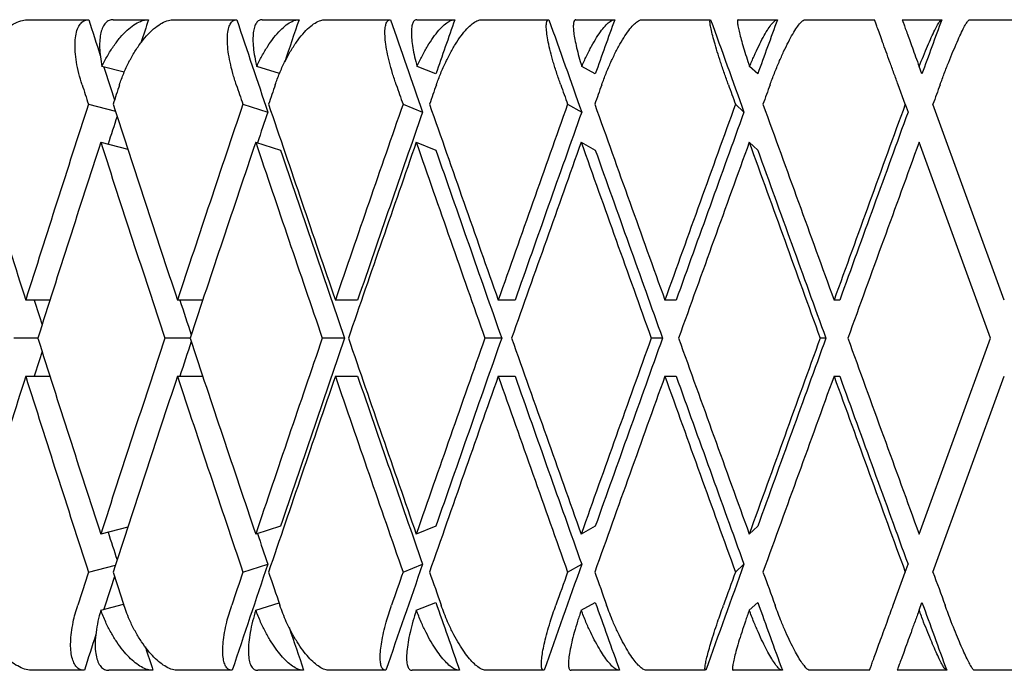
# Model space of a CAD drawing. Header units: millimetres. Extents: x 8 to 552, y 12 to 759.
# Tile 41 of 55: x 339.7 to 347.26, y 346.32 to 351.32. Entities that reach past the tile are written whole.
import ezdxf

# ---------------------------------------------------------------- set-up
doc = ezdxf.new("R2010")
doc.units = ezdxf.units.MM

msp = doc.modelspace()

# ---------------------------------------------------------------- linework, layer by layer
at = {"color": 7, "linetype": 'Continuous', "lineweight": 30}
for p, q in [((339.7658, 351.3176), (340.2308, 351.3176)), ((340.4188, 351.3176), (340.6896, 351.3176)), ((340.8813, 351.3176), (341.3675, 351.3176)), ((341.5635, 351.3176), (341.8454, 351.3176)), ((342.0445, 351.3176), (342.5482, 351.3176)), ((342.7508, 351.3176), (343.0417, 351.3176)), ((343.2467, 351.3176), (343.7641, 351.3176)), ((343.9717, 351.3176), (344.2692, 351.3176)), ((344.4785, 351.3176), (345.0057, 351.3176)), ((345.2167, 351.3176), (345.5186, 351.3176)), ((345.7308, 351.3176), (346.2637, 351.3176)), ((346.4765, 351.3176), (346.7805, 351.3176)), ((346.9938, 351.3176), (347.5284, 351.3176)), ((340.5031, 350.9133), (340.3322, 350.9577)), ((341.6947, 350.9031), (341.5205, 350.9577)), ((342.896, 350.9002), (342.7516, 350.9577)), ((344.1202, 350.9002), (344.0163, 350.9577)), ((345.3675, 350.9002), (345.3049, 350.9577)), ((346.6284, 350.9002), (346.6075, 350.9577)), ((346.5002, 350.6677), (346.4457, 350.8176)), ((340.2283, 350.6677), (340.4354, 350.614)), ((341.4142, 350.6677), (341.6056, 350.6078)), ((342.6439, 350.6677), (342.7943, 350.6078)), ((343.9079, 350.6677), (344.0161, 350.6078)), ((345.1966, 350.6677), (345.2619, 350.6078)), ((346.5002, 350.6677), (346.522, 350.6078)), ((347.2609, 349.1625), (346.7131, 350.6676)), ((340.3229, 350.3753), (340.5308, 350.3214)), ((341.5117, 350.3757), (341.7041, 350.3154)), ((342.7456, 350.3753), (342.896, 350.3154)), ((344.012, 350.3753), (344.1202, 350.3154)), ((345.3023, 350.3753), (345.3675, 350.3154)), ((347.1545, 348.8701), (346.6066, 350.3753)), ((339.9327, 349.1625), (339.7468, 349.1625)), ((341.1064, 349.1625), (340.9118, 349.1625)), ((342.2953, 349.1625), (342.1243, 349.1625)), ((343.5045, 349.1625), (343.3751, 349.1625)), ((344.7415, 349.1625), (344.6546, 349.1625)), ((345.9968, 349.1625), (345.9532, 349.1625)), ((339.8396, 348.8701), (339.6545, 348.8701)), ((341.0087, 348.8701), (340.8152, 348.8701)), ((342.1952, 348.8701), (342.0242, 348.8701)), ((343.4016, 348.8701), (343.2722, 348.8701)), ((344.6366, 348.8701), (344.5498, 348.8701)), ((345.8907, 348.8701), (345.8472, 348.8701)), ((346.6066, 347.3649), (347.1545, 348.8701)), ((339.7468, 348.5777), (339.9327, 348.5777)), ((340.9118, 348.5777), (341.106, 348.5777)), ((342.1243, 348.5777), (342.2953, 348.5777)), ((343.3751, 348.5777), (343.5045, 348.5777)), ((344.6546, 348.5777), (344.7415, 348.5777)), ((345.9532, 348.5777), (345.9968, 348.5777)), ((346.7131, 347.0726), (347.2609, 348.5777)), ((340.5308, 347.4188), (340.3229, 347.3649)), ((341.7041, 347.4248), (341.5128, 347.3649)), ((342.896, 347.4248), (342.7456, 347.3649)), ((344.1202, 347.4248), (344.012, 347.3649)), ((345.3675, 347.4248), (345.3023, 347.3649)), ((340.2283, 347.0724), (340.4354, 347.1262)), ((341.4142, 347.0724), (341.6056, 347.1324)), ((342.6439, 347.0724), (342.7943, 347.1324)), ((343.9079, 347.0724), (344.0161, 347.1324)), ((345.1966, 347.0724), (345.2619, 347.1324)), ((346.5002, 347.0724), (346.522, 347.1324)), ((346.4074, 346.8176), (346.5002, 347.0724)), ((340.3236, 346.7803), (340.4985, 346.8257)), ((341.5133, 346.7803), (341.6918, 346.8362)), ((342.746, 346.7803), (342.896, 346.84)), ((344.0123, 346.7803), (344.1202, 346.84)), ((345.3024, 346.7803), (345.3675, 346.84)), ((346.6067, 346.7803), (346.6284, 346.84)), ((340.1971, 346.3176), (339.7988, 346.3176)), ((340.724, 346.3176), (340.3849, 346.3176)), ((341.3324, 346.3176), (340.9159, 346.3176)), ((341.8811, 346.3176), (341.5282, 346.3176)), ((342.5119, 346.3176), (342.0804, 346.3176)), ((343.0784, 346.3176), (342.7144, 346.3176)), ((343.7268, 346.3176), (343.2836, 346.3176)), ((344.3067, 346.3176), (343.9343, 346.3176)), ((344.9678, 346.3176), (344.5162, 346.3176)), ((345.5567, 346.3176), (345.1788, 346.3176)), ((346.2254, 346.3176), (345.7689, 346.3176)), ((346.8188, 346.3176), (346.4383, 346.3176)), ((347.4901, 346.3176), (347.0322, 346.3176))]:
    msp.add_line(p, q, dxfattribs=at)
for centre, major_axis, ratio, start_param, end_param in [((347.1545, 348.8701), (-13.4128, 39.7951), 0.13843, 1.462699, 1.469604), ((347.1545, 348.8701), (12.9277, 39.7812), 0.165076, 1.562916, 1.567376), ((347.1545, 348.8701), (-13.8067, 39.8088), 0.111284, 1.470745, 1.488586), ((347.1545, 348.8701), (13.4128, 39.7951), 0.13843, 1.555946, 1.564107), ((347.1545, 348.8701), (-14.1111, 39.8209), 0.083767, 1.479647, 1.497488), ((347.1545, 348.8701), (13.8067, 39.8088), 0.111284, 1.5479, 1.558394), ((347.1545, 348.8701), (-14.3275, 39.8303), 0.055984, 1.489187, 1.507027), ((347.1545, 348.8701), (14.1111, 39.8209), 0.083767, 1.538998, 1.549492), ((347.1545, 348.8701), (-14.4569, 39.8364), 0.028033, 1.499149, 1.51699), ((347.1545, 348.8701), (14.3275, 39.8303), 0.055984, 1.529458, 1.539952), ((347.1545, 348.8701), (14.4569, 39.8364), 0.028033, 1.519496, 1.52999), ((347.1545, 348.8701), (-13.4128, 39.7951), 0.13843, 1.471848, 1.47819), ((347.1545, 348.8701), (-13.8753, 41.1674), 0.13843, 1.4769, 1.48054), ((347.1545, 348.2853), (13.3735, 41.153), 0.165076, 1.562907, 1.566553), ((347.1545, 348.8701), (-14.2828, 41.1815), 0.111284, 1.484947, 1.488586), ((347.1545, 348.2853), (13.8753, 41.1674), 0.13843, 1.555937, 1.559583), ((347.1545, 348.8701), (-14.5977, 41.194), 0.083767, 1.493849, 1.497488), ((347.1545, 348.2853), (14.2828, 41.1815), 0.111284, 1.547891, 1.551537), ((347.1545, 348.8701), (-14.8216, 41.2038), 0.055984, 1.503388, 1.507027), ((347.1545, 348.2853), (14.5977, 41.194), 0.083767, 1.538989, 1.542635), ((347.1545, 348.8701), (-14.9554, 41.21), 0.028033, 1.513351, 1.51699), ((347.1545, 348.2853), (14.8216, 41.2038), 0.055984, 1.529449, 1.533096), ((347.1545, 348.2853), (14.9554, 41.21), 0.028033, 1.519487, 1.523133), ((347.1545, 349.4549), (-13.3735, 41.153), 0.165076, 1.487773, 1.524298), ((347.1545, 348.8701), (13.3735, 41.153), 0.165076, 1.580756, 1.617295), ((347.1545, 349.4549), (-13.8753, 41.1674), 0.13843, 1.494743, 1.531268), ((347.1545, 348.8701), (13.8753, 41.1674), 0.13843, 1.573786, 1.610325), ((347.1545, 349.4549), (-14.2828, 41.1815), 0.111284, 1.502789, 1.539314), ((347.1545, 348.8701), (14.2828, 41.1815), 0.111284, 1.56574, 1.602279), ((347.1545, 349.4549), (-14.5977, 41.194), 0.083767, 1.511691, 1.548216), ((347.1545, 348.8701), (14.5977, 41.194), 0.083767, 1.556838, 1.593377), ((347.1545, 349.4549), (-14.8216, 41.2038), 0.055984, 1.521231, 1.557755), ((347.1545, 348.8701), (14.8216, 41.2038), 0.055984, 1.547299, 1.583837), ((347.1545, 349.4549), (-14.9554, 41.21), 0.028033, 1.531193, 1.567718), ((347.1545, 348.8701), (14.9554, 41.21), 0.028033, 1.537336, 1.573875), ((347.1545, 348.8701), (12.9277, 39.7812), 0.165076, 1.581599, 1.586966), ((347.1545, 348.8701), (13.4128, 39.7951), 0.13843, 1.573786, 1.579732), ((347.1545, 348.8701), (13.8067, 39.8088), 0.111284, 1.56574, 1.602034), ((347.1545, 348.8701), (14.1111, 39.8209), 0.083767, 1.556838, 1.593132), ((347.1545, 348.8701), (14.3275, 39.8303), 0.055984, 1.547299, 1.583593), ((347.1545, 348.8701), (14.4569, 39.8364), 0.028033, 1.537336, 1.57363), ((347.1545, 348.2853), (13.3735, 41.153), 0.165076, 1.573655, 1.6102), ((347.1545, 348.8701), (-13.8753, 41.1674), 0.13843, 1.487641, 1.524173), ((347.1545, 348.2853), (13.8753, 41.1674), 0.13843, 1.566687, 1.60323), ((347.1545, 348.8701), (-14.2828, 41.1815), 0.111284, 1.49569, 1.532219), ((347.1545, 348.2853), (14.2828, 41.1815), 0.111284, 1.558639, 1.595184), ((347.1545, 348.8701), (-14.5977, 41.194), 0.083767, 1.504589, 1.541121), ((347.1545, 348.2853), (14.5977, 41.194), 0.083767, 1.549737, 1.586282), ((347.1545, 348.8701), (-14.8216, 41.2038), 0.055984, 1.514129, 1.550661), ((347.1545, 348.2853), (14.8216, 41.2038), 0.055984, 1.540197, 1.576742), ((347.1545, 348.8701), (-14.9554, 41.21), 0.028033, 1.524091, 1.560623), ((347.1545, 348.2853), (14.9554, 41.21), 0.028033, 1.530235, 1.56678), ((347.1545, 348.8701), (-13.8067, 39.8088), 0.111284, 1.495932, 1.532219), ((347.1545, 348.8701), (-14.1111, 39.8209), 0.083767, 1.504834, 1.541121), ((347.1545, 348.8701), (-14.3275, 39.8303), 0.055984, 1.514374, 1.550661), ((347.1545, 348.8701), (-14.4569, 39.8364), 0.028033, 1.524336, 1.560623), ((347.1545, 348.8701), (-12.9277, 39.7812), 0.165076, 1.509864, 1.514628), ((347.1545, 348.8701), (-13.4128, 39.7951), 0.13843, 1.516834, 1.523499), ((347.1545, 349.4549), (-13.3735, 41.153), 0.165076, 1.531392, 1.567938), ((347.1545, 348.8701), (13.8753, 41.1674), 0.13843, 1.61742, 1.653952), ((347.1545, 348.8701), (13.4128, 39.7951), 0.13843, 1.618094, 1.624759), ((347.1545, 349.4549), (-13.8753, 41.1674), 0.13843, 1.538362, 1.574908), ((347.1545, 348.8701), (14.2828, 41.1815), 0.111284, 1.609373, 1.645905), ((347.1545, 348.8701), (13.8067, 39.8088), 0.111284, 1.609373, 1.64566), ((347.1545, 349.4549), (-14.2828, 41.1815), 0.111284, 1.546409, 1.582954), ((347.1545, 348.8701), (14.5977, 41.194), 0.083767, 1.600471, 1.637003), ((347.1545, 348.8701), (14.1111, 39.8209), 0.083767, 1.600471, 1.636759), ((347.1545, 349.4549), (-14.5977, 41.194), 0.083767, 1.555311, 1.591856), ((347.1545, 348.8701), (14.8216, 41.2038), 0.055984, 1.590932, 1.627464), ((347.1545, 348.8701), (14.3275, 39.8303), 0.055984, 1.590932, 1.627219), ((347.1545, 349.4549), (-14.8216, 41.2038), 0.055984, 1.56485, 1.601395), ((347.1545, 348.8701), (14.9554, 41.21), 0.028033, 1.580969, 1.617501), ((347.1545, 348.8701), (14.4569, 39.8364), 0.028033, 1.580969, 1.617257), ((347.1545, 349.4549), (-14.9554, 41.21), 0.028033, 1.574813, 1.611358), ((347.1545, 348.8701), (12.9277, 39.7812), 0.165076, 1.626964, 1.631729), ((347.1545, 348.2853), (13.3735, 41.153), 0.165076, 1.617295, 1.65382), ((347.1545, 348.8701), (-13.3735, 41.153), 0.165076, 1.524298, 1.560836), ((347.1545, 348.2853), (13.8753, 41.1674), 0.13843, 1.610325, 1.64685), ((347.1545, 348.8701), (-13.8753, 41.1674), 0.13843, 1.531268, 1.567806), ((347.1545, 348.2853), (14.2828, 41.1815), 0.111284, 1.602279, 1.638804), ((347.1545, 348.8701), (-14.2828, 41.1815), 0.111284, 1.539314, 1.575852), ((347.1545, 348.8701), (-13.8067, 39.8088), 0.111284, 1.539558, 1.575852), ((347.1545, 348.2853), (14.5977, 41.194), 0.083767, 1.593377, 1.629902), ((347.1545, 348.8701), (-14.5977, 41.194), 0.083767, 1.548216, 1.584754), ((347.1545, 348.8701), (-14.1111, 39.8209), 0.083767, 1.54846, 1.584754), ((347.1545, 348.2853), (14.8216, 41.2038), 0.055984, 1.583837, 1.620362), ((347.1545, 348.8701), (-14.8216, 41.2038), 0.055984, 1.557755, 1.594294), ((347.1545, 348.8701), (-14.3275, 39.8303), 0.055984, 1.558, 1.594294), ((347.1545, 348.2853), (14.9554, 41.21), 0.028033, 1.573875, 1.6104), ((347.1545, 348.8701), (-14.9554, 41.21), 0.028033, 1.567718, 1.604256), ((347.1545, 348.8701), (-14.4569, 39.8364), 0.028033, 1.567962, 1.604256), ((347.1545, 348.8701), (-12.9277, 39.7812), 0.165076, 1.554627, 1.559993), ((347.1545, 348.8701), (-13.4128, 39.7951), 0.13843, 1.561861, 1.567806), ((347.1545, 348.8701), (13.8067, 39.8088), 0.111284, 1.653007, 1.673489), ((347.1545, 348.8701), (14.1111, 39.8209), 0.083767, 1.644105, 1.664587), ((347.1545, 348.8701), (14.3275, 39.8303), 0.055984, 1.634565, 1.655048), ((347.1545, 348.8701), (14.4569, 39.8364), 0.028033, 1.624603, 1.645085), ((347.1545, 348.8701), (13.8753, 41.1674), 0.13843, 1.661053, 1.667244), ((347.1545, 348.8701), (13.4128, 39.7951), 0.13843, 1.663403, 1.669744), ((347.1545, 349.4549), (-13.3735, 41.153), 0.165076, 1.575039, 1.58124), ((347.1545, 348.8701), (14.2828, 41.1815), 0.111284, 1.653007, 1.659198), ((347.1545, 349.4549), (-13.8753, 41.1674), 0.13843, 1.582009, 1.58821), ((347.1545, 348.8701), (14.5977, 41.194), 0.083767, 1.644105, 1.650296), ((347.1545, 349.4549), (-14.2828, 41.1815), 0.111284, 1.590056, 1.596256), ((347.1545, 348.8701), (14.8216, 41.2038), 0.055984, 1.634565, 1.640756), ((347.1545, 349.4549), (-14.5977, 41.194), 0.083767, 1.598957, 1.605158), ((347.1545, 348.8701), (14.9554, 41.21), 0.028033, 1.624603, 1.630794), ((347.1545, 349.4549), (-14.8216, 41.2038), 0.055984, 1.608497, 1.614697), ((347.1545, 349.4549), (-14.9554, 41.21), 0.028033, 1.618459, 1.62466), ((347.1545, 348.8701), (-13.8067, 39.8088), 0.111284, 1.583199, 1.596335), ((347.1545, 348.8701), (-14.1111, 39.8209), 0.083767, 1.592101, 1.605237), ((347.1545, 348.8701), (-14.3275, 39.8303), 0.055984, 1.60164, 1.614777), ((347.1545, 348.8701), (-14.4569, 39.8364), 0.028033, 1.611603, 1.624739), ((347.1545, 348.8701), (-13.4128, 39.7951), 0.13843, 1.579976, 1.588289), ((347.1545, 348.8701), (13.4128, 39.7951), 0.13843, 1.674635, 1.681535), ((347.1545, 348.8701), (-12.9277, 39.7812), 0.165076, 1.576808, 1.581319)]:
    msp.add_ellipse(centre, major_axis=major_axis, ratio=ratio, start_param=start_param, end_param=end_param, dxfattribs=at)
for points, knots in [([(339.3221, 350.8176), (339.3321, 350.8469), (339.3523, 350.9064), (339.3931, 350.9924), (339.4408, 351.0739), (339.4937, 351.1466), (339.551, 351.2096), (339.609, 351.2589), (339.6672, 351.2942), (339.7198, 351.3142), (339.7516, 351.3165), (339.7658, 351.3176)], [0, 0, 0, 0, 0.1146065, 0.2325198, 0.3471316, 0.4651683, 0.577786, 0.6940158, 0.8008443, 0.911181, 1, 1, 1, 1]), ([(340.1799, 350.8176), (340.1711, 350.8468), (340.1532, 350.9062), (340.1358, 350.9921), (340.1259, 351.0736), (340.1247, 351.1463), (340.1321, 351.2092), (340.1475, 351.2585), (340.1707, 351.2938), (340.1983, 351.3141), (340.2206, 351.3165), (340.2308, 351.3176)], [0, 0, 0, 0, 0.114542, 0.23238, 0.34693, 0.464926, 0.577123, 0.692931, 0.799182, 0.908911, 1, 1, 1, 1]), ([(340.4188, 351.3176), (340.4079, 351.3163), (340.3857, 351.3138), (340.359, 351.2936), (340.3378, 351.262), (340.323, 351.219), (340.3147, 351.1654), (340.3134, 351.103), (340.3186, 351.0333), (340.3276, 350.9831), (340.3322, 350.9577)], [0, 0, 0, 0, 0.121172, 0.245978, 0.367117, 0.49156, 0.616821, 0.745339, 0.871171, 1, 1, 1, 1]), ([(340.3322, 350.9577), (340.3457, 350.9848), (340.3731, 351.0399), (340.4207, 351.1148), (340.4721, 351.1821), (340.5247, 351.2371), (340.5779, 351.2794), (340.6228, 351.3036), (340.6603, 351.3157), (340.6798, 351.3169), (340.6896, 351.3176)], [0, 0, 0, 0, 0.137628, 0.279151, 0.416817, 0.558784, 0.691042, 0.827634, 0.913195, 1, 1, 1, 1]), ([(340.4668, 350.8176), (340.4772, 350.8469), (340.4981, 350.9064), (340.5384, 350.9924), (340.5845, 351.0739), (340.6346, 351.1466), (340.6881, 351.2096), (340.7414, 351.2589), (340.794, 351.2942), (340.841, 351.3142), (340.8689, 351.3165), (340.8813, 351.3176)], [0, 0, 0, 0, 0.1146065, 0.2325198, 0.3471316, 0.4651683, 0.577786, 0.6940158, 0.8008443, 0.911181, 1, 1, 1, 1]), ([(341.3638, 350.8176), (341.3545, 350.8468), (341.3356, 350.9062), (341.3151, 350.9921), (341.3009, 351.0736), (341.2945, 351.1463), (341.2958, 351.2092), (341.3045, 351.2585), (341.3206, 351.2938), (341.3415, 351.3141), (341.3594, 351.3165), (341.3675, 351.3176)], [0, 0, 0, 0, 0.114542, 0.23238, 0.34693, 0.464926, 0.577123, 0.692931, 0.799182, 0.908911, 1, 1, 1, 1]), ([(341.5635, 351.3176), (341.5548, 351.3163), (341.537, 351.3138), (341.517, 351.2936), (341.5022, 351.262), (341.4934, 351.219), (341.4907, 351.1654), (341.4944, 351.103), (341.5038, 351.0333), (341.5149, 350.9831), (341.5205, 350.9577)], [0, 0, 0, 0, 0.121172, 0.245978, 0.367117, 0.49156, 0.616821, 0.745339, 0.871171, 1, 1, 1, 1]), ([(341.5205, 350.9577), (341.5336, 350.9848), (341.5603, 351.0399), (341.6052, 351.1148), (341.6529, 351.1821), (341.701, 351.2371), (341.7485, 351.2794), (341.7881, 351.3036), (341.8205, 351.3157), (341.8371, 351.3169), (341.8454, 351.3176)], [0, 0, 0, 0, 0.137628, 0.279151, 0.416817, 0.558784, 0.691042, 0.827634, 0.913195, 1, 1, 1, 1]), ([(341.6625, 350.8176), (341.6731, 350.8469), (341.6946, 350.9064), (341.7341, 350.9924), (341.7782, 351.0739), (341.8252, 351.1466), (341.8744, 351.2096), (341.9226, 351.2589), (341.9693, 351.2942), (342.0103, 351.3142), (342.034, 351.3165), (342.0445, 351.3176)], [0, 0, 0, 0, 0.114606, 0.23252, 0.347132, 0.465168, 0.577786, 0.694016, 0.800844, 0.911181, 1, 1, 1, 1]), ([(342.5919, 350.8176), (342.5821, 350.8468), (342.5623, 350.9062), (342.5388, 350.9921), (342.5205, 351.0736), (342.5089, 351.1463), (342.504, 351.2092), (342.5061, 351.2585), (342.515, 351.2938), (342.5289, 351.3141), (342.5422, 351.3165), (342.5482, 351.3176)], [0, 0, 0, 0, 0.1145416, 0.23238, 0.3469304, 0.4649256, 0.5771225, 0.6929312, 0.7991817, 0.9089106, 1, 1, 1, 1]), ([(342.7508, 351.3176), (342.7443, 351.3163), (342.7312, 351.3138), (342.7178, 351.2936), (342.7096, 351.262), (342.7069, 351.219), (342.7099, 351.1654), (342.7184, 351.103), (342.732, 351.0333), (342.745, 350.9831), (342.7516, 350.9577)], [0, 0, 0, 0, 0.121172, 0.245978, 0.367117, 0.49156, 0.616821, 0.745339, 0.871171, 1, 1, 1, 1]), ([(342.7516, 350.9577), (342.7643, 350.9848), (342.79, 351.0399), (342.832, 351.1148), (342.8757, 351.1821), (342.9187, 351.2371), (342.9604, 351.2794), (342.9942, 351.3036), (343.0214, 351.3157), (343.0349, 351.3169), (343.0417, 351.3176)], [0, 0, 0, 0, 0.137628, 0.279151, 0.416817, 0.558784, 0.691042, 0.827634, 0.913195, 1, 1, 1, 1]), ([(342.9, 350.8176), (342.9107, 350.8469), (342.9326, 350.9064), (342.971, 350.9924), (343.0128, 351.0739), (343.0563, 351.1466), (343.1008, 351.2096), (343.1435, 351.2589), (343.184, 351.2942), (343.2187, 351.3142), (343.238, 351.3165), (343.2467, 351.3176)], [0, 0, 0, 0, 0.114606, 0.23252, 0.347132, 0.465168, 0.577786, 0.694016, 0.800844, 0.911181, 1, 1, 1, 1]), ([(343.8546, 350.8176), (343.8445, 350.8468), (343.8239, 350.9062), (343.7976, 350.9921), (343.7754, 351.0736), (343.7587, 351.1463), (343.7477, 351.2092), (343.743, 351.2585), (343.7447, 351.2938), (343.7515, 351.3141), (343.7602, 351.3165), (343.7641, 351.3176)], [0, 0, 0, 0, 0.114542, 0.23238, 0.34693, 0.464926, 0.577123, 0.692931, 0.799182, 0.908911, 1, 1, 1, 1]), ([(343.9717, 351.3176), (343.9675, 351.3163), (343.9589, 351.3138), (343.9525, 351.2936), (343.9508, 351.262), (343.9543, 351.219), (343.9628, 351.1654), (343.9762, 351.103), (343.9939, 351.0333), (344.0088, 350.9831), (344.0163, 350.9577)], [0, 0, 0, 0, 0.121172, 0.245978, 0.367117, 0.49156, 0.616821, 0.745339, 0.871171, 1, 1, 1, 1]), ([(344.0163, 350.9577), (344.0284, 350.9848), (344.053, 351.0399), (344.0917, 351.1148), (344.131, 351.1821), (344.1686, 351.2371), (344.2041, 351.2794), (344.2319, 351.3036), (344.2536, 351.3157), (344.264, 351.3169), (344.2692, 351.3176)], [0, 0, 0, 0, 0.1376282, 0.2791513, 0.4168174, 0.5587839, 0.6910424, 0.8276344, 0.9131954, 1, 1, 1, 1]), ([(344.1698, 350.8176), (344.1807, 350.8469), (344.2027, 350.9064), (344.2398, 350.9924), (344.279, 351.0739), (344.3186, 351.1466), (344.3582, 351.2096), (344.3951, 351.2589), (344.429, 351.2942), (344.4571, 351.3142), (344.4719, 351.3165), (344.4785, 351.3176)], [0, 0, 0, 0, 0.114606, 0.23252, 0.347132, 0.465168, 0.577786, 0.694016, 0.800844, 0.911181, 1, 1, 1, 1]), ([(345.1425, 350.8176), (345.1321, 350.8468), (345.1109, 350.9062), (345.082, 350.9921), (345.0559, 351.0736), (345.0343, 351.1463), (345.0173, 351.2092), (345.0059, 351.2585), (345.0003, 351.2938), (345, 351.3141), (345.0039, 351.3165), (345.0057, 351.3176)], [0, 0, 0, 0, 0.114542, 0.23238, 0.34693, 0.464926, 0.577123, 0.692931, 0.799182, 0.908911, 1, 1, 1, 1]), ([(345.2167, 351.3176), (345.2148, 351.3163), (345.211, 351.3138), (345.2115, 351.2936), (345.2164, 351.262), (345.226, 351.219), (345.2401, 351.1654), (345.2582, 351.103), (345.2798, 351.0333), (345.2964, 350.9831), (345.3049, 350.9577)], [0, 0, 0, 0, 0.121172, 0.245978, 0.367117, 0.49156, 0.616821, 0.745339, 0.871171, 1, 1, 1, 1]), ([(345.3049, 350.9577), (345.3163, 350.9848), (345.3396, 351.0399), (345.3747, 351.1148), (345.4093, 351.1821), (345.4413, 351.2371), (345.4703, 351.2794), (345.4919, 351.3036), (345.508, 351.3157), (345.5151, 351.3169), (345.5186, 351.3176)], [0, 0, 0, 0, 0.137628, 0.279151, 0.416817, 0.558784, 0.691042, 0.827634, 0.913195, 1, 1, 1, 1]), ([(345.4623, 350.8176), (345.4732, 350.8469), (345.4953, 350.9064), (345.5307, 350.9924), (345.567, 351.0739), (345.6025, 351.1466), (345.6368, 351.2096), (345.6676, 351.2589), (345.6947, 351.2942), (345.7159, 351.3142), (345.7262, 351.3165), (345.7308, 351.3176)], [0, 0, 0, 0, 0.114606, 0.23252, 0.347132, 0.465168, 0.577786, 0.694016, 0.800844, 0.911181, 1, 1, 1, 1]), ([(346.4457, 350.8176), (346.435, 350.8468), (346.4134, 350.9062), (346.3821, 350.9921), (346.3525, 351.0736), (346.326, 351.1463), (346.3031, 351.2092), (346.2852, 351.2585), (346.2723, 351.2938), (346.2649, 351.3141), (346.2641, 351.3165), (346.2637, 351.3176)], [0, 0, 0, 0, 0.1145416, 0.23238, 0.3469304, 0.4649256, 0.5771225, 0.6929312, 0.7991817, 0.9089106, 1, 1, 1, 1]), ([(346.4765, 351.3176), (346.477, 351.3163), (346.4779, 351.3138), (346.4853, 351.2936), (346.4968, 351.262), (346.5124, 351.219), (346.5319, 351.1654), (346.5546, 351.103), (346.58, 351.0333), (346.5983, 350.9831), (346.6075, 350.9577)], [0, 0, 0, 0, 0.121172, 0.245978, 0.367117, 0.49156, 0.616821, 0.745339, 0.871171, 1, 1, 1, 1]), ([(346.6075, 350.9577), (346.6182, 350.9848), (346.6399, 351.0399), (346.6713, 351.1148), (346.7009, 351.1821), (346.727, 351.2371), (346.7493, 351.2794), (346.7646, 351.3036), (346.7748, 351.3157), (346.7786, 351.3169), (346.7805, 351.3176)], [0, 0, 0, 0, 0.1376282, 0.2791513, 0.4168174, 0.5587839, 0.6910424, 0.8276344, 0.9131954, 1, 1, 1, 1]), ([(346.7678, 350.8176), (346.7786, 350.8469), (346.8006, 350.9064), (346.834, 350.9924), (346.8671, 351.0739), (346.8982, 351.1466), (346.9269, 351.2096), (346.9514, 351.2589), (346.9715, 351.2942), (346.9858, 351.3142), (346.9914, 351.3165), (346.9938, 351.3176)], [0, 0, 0, 0, 0.114606, 0.23252, 0.347132, 0.465168, 0.577786, 0.694016, 0.800844, 0.911181, 1, 1, 1, 1]), ([(339.7988, 346.3176), (339.7829, 346.3188), (339.7506, 346.3214), (339.6987, 346.3419), (339.6458, 346.3739), (339.593, 346.4174), (339.5409, 346.4717), (339.4909, 346.5362), (339.444, 346.6099), (339.4061, 346.6835), (339.3761, 346.7535), (339.3619, 346.7961), (339.3548, 346.8176)], [0, 0, 0, 0, 0.0993463, 0.2016876, 0.3010003, 0.4029927, 0.5062342, 0.6121536, 0.7214436, 0.8336571, 0.9162255, 1, 1, 1, 1]), ([(340.1971, 346.3176), (340.1861, 346.3188), (340.1638, 346.3214), (340.137, 346.3418), (340.1157, 346.3736), (340.1008, 346.4168), (340.0924, 346.4708), (340.091, 346.5348), (340.0969, 346.6079), (340.1094, 346.6816), (340.126, 346.7522), (340.1393, 346.7957), (340.146, 346.8176)], [0, 0, 0, 0, 0.099032, 0.201043, 0.300045, 0.401731, 0.504401, 0.609736, 0.718397, 0.82995, 0.914331, 1, 1, 1, 1]), ([(340.9159, 346.3176), (340.9019, 346.3188), (340.8736, 346.3214), (340.8273, 346.3419), (340.7793, 346.3739), (340.7309, 346.4174), (340.6826, 346.4717), (340.6354, 346.5362), (340.5904, 346.6099), (340.5533, 346.6835), (340.5233, 346.7535), (340.5086, 346.7961), (340.5012, 346.8176)], [0, 0, 0, 0, 0.099346, 0.201688, 0.301, 0.402993, 0.506234, 0.612154, 0.721444, 0.833657, 0.916225, 1, 1, 1, 1]), ([(341.3324, 346.3176), (341.3236, 346.3188), (341.3057, 346.3214), (341.2856, 346.3418), (341.2707, 346.3736), (341.2619, 346.4168), (341.2591, 346.4708), (341.2628, 346.5348), (341.2731, 346.6079), (341.2887, 346.6816), (341.3075, 346.7522), (341.3215, 346.7957), (341.3286, 346.8176)], [0, 0, 0, 0, 0.099032, 0.201043, 0.300045, 0.401731, 0.504401, 0.609736, 0.718397, 0.82995, 0.914331, 1, 1, 1, 1]), ([(342.0804, 346.3176), (342.0686, 346.3188), (342.0445, 346.3214), (342.004, 346.3419), (341.9615, 346.3739), (341.9178, 346.4174), (341.8735, 346.4717), (341.8295, 346.5362), (341.7868, 346.6099), (341.7507, 346.6835), (341.7209, 346.7535), (341.7058, 346.7961), (341.6982, 346.8176)], [0, 0, 0, 0, 0.099346, 0.201688, 0.301, 0.402993, 0.506234, 0.612154, 0.721444, 0.833657, 0.916225, 1, 1, 1, 1]), ([(342.5119, 346.3176), (342.5054, 346.3188), (342.4921, 346.3214), (342.4788, 346.3418), (342.4705, 346.3736), (342.4678, 346.4168), (342.4707, 346.4708), (342.4794, 346.5348), (342.494, 346.6079), (342.5127, 346.6816), (342.5334, 346.7522), (342.548, 346.7957), (342.5554, 346.8176)], [0, 0, 0, 0, 0.099032, 0.201043, 0.300045, 0.401731, 0.504401, 0.609736, 0.718397, 0.82995, 0.914331, 1, 1, 1, 1]), ([(343.2836, 346.3176), (343.2739, 346.3188), (343.2542, 346.3214), (343.2199, 346.3419), (343.1831, 346.3739), (343.1445, 346.4174), (343.1045, 346.4717), (343.0641, 346.5362), (343.024, 346.6099), (342.9893, 346.6835), (342.9599, 346.7535), (342.9445, 346.7961), (342.9367, 346.8176)], [0, 0, 0, 0, 0.0993463, 0.2016876, 0.3010003, 0.4029927, 0.5062342, 0.6121536, 0.7214436, 0.8336571, 0.9162255, 1, 1, 1, 1]), ([(343.7268, 346.3176), (343.7226, 346.3188), (343.714, 346.3214), (343.7075, 346.3418), (343.7059, 346.3736), (343.7094, 346.4168), (343.718, 346.4708), (343.7316, 346.5348), (343.7504, 346.6079), (343.7719, 346.6816), (343.7945, 346.7522), (343.8097, 346.7957), (343.8173, 346.8176)], [0, 0, 0, 0, 0.099032, 0.201043, 0.300045, 0.401731, 0.504401, 0.609736, 0.718397, 0.82995, 0.914331, 1, 1, 1, 1]), ([(344.5162, 346.3176), (344.5088, 346.3188), (344.4936, 346.3214), (344.4658, 346.3419), (344.4349, 346.3739), (344.4017, 346.4174), (344.3664, 346.4717), (344.3298, 346.5362), (344.2927, 346.6099), (344.2596, 346.6835), (344.2309, 346.7535), (344.2152, 346.7961), (344.2073, 346.8176)], [0, 0, 0, 0, 0.099346, 0.201688, 0.301, 0.402993, 0.506234, 0.612154, 0.721444, 0.833657, 0.916225, 1, 1, 1, 1]), ([(344.9678, 346.3176), (344.9659, 346.3188), (344.9621, 346.3214), (344.9626, 346.3418), (344.9675, 346.3736), (344.9772, 346.4168), (344.9914, 346.4708), (345.0099, 346.5348), (345.0327, 346.6079), (345.057, 346.6816), (345.0812, 346.7522), (345.0967, 346.7957), (345.1046, 346.8176)], [0, 0, 0, 0, 0.099032, 0.201043, 0.300045, 0.401731, 0.504401, 0.609736, 0.718397, 0.82995, 0.914331, 1, 1, 1, 1]), ([(345.7689, 346.3176), (345.7638, 346.3188), (345.7533, 346.3214), (345.7321, 346.3419), (345.7075, 346.3739), (345.6799, 346.4174), (345.6495, 346.4717), (345.6171, 346.5362), (345.5831, 346.6099), (345.5519, 346.6835), (345.524, 346.7535), (345.5083, 346.7961), (345.5004, 346.8176)], [0, 0, 0, 0, 0.099346, 0.201688, 0.301, 0.402993, 0.506234, 0.612154, 0.721444, 0.833657, 0.916225, 1, 1, 1, 1]), ([(346.2254, 346.3176), (346.2259, 346.3188), (346.2268, 346.3214), (346.2343, 346.3418), (346.2458, 346.3736), (346.2616, 346.4168), (346.2812, 346.4708), (346.3045, 346.5348), (346.3311, 346.6079), (346.3579, 346.6816), (346.3836, 346.7522), (346.3995, 346.7957), (346.4074, 346.8176)], [0, 0, 0, 0, 0.099032, 0.201043, 0.300045, 0.401731, 0.504401, 0.609736, 0.718397, 0.82995, 0.914331, 1, 1, 1, 1]), ([(347.0322, 346.3176), (347.0294, 346.3188), (347.0236, 346.3214), (347.0092, 346.3419), (346.9911, 346.3739), (346.9693, 346.4174), (346.9441, 346.4717), (346.916, 346.5362), (346.8855, 346.6099), (346.8564, 346.6835), (346.8296, 346.7535), (346.814, 346.7961), (346.8061, 346.8176)], [0, 0, 0, 0, 0.099346, 0.201688, 0.301, 0.402993, 0.506234, 0.612154, 0.721444, 0.833657, 0.916225, 1, 1, 1, 1]), ([(340.3236, 346.7803), (340.3157, 346.7514), (340.2999, 346.6928), (340.2856, 346.6092), (340.279, 346.5308), (340.2811, 346.4623), (340.2918, 346.4045), (340.31, 346.361), (340.3356, 346.3316), (340.3613, 346.319), (340.3792, 346.3179), (340.3849, 346.3176)], [0, 0, 0, 0, 0.119854, 0.243135, 0.363008, 0.486545, 0.60299, 0.72322, 0.833004, 0.946354, 1, 1, 1, 1]), ([(340.724, 346.3176), (340.7101, 346.3188), (340.6819, 346.3214), (340.6358, 346.3418), (340.5881, 346.3736), (340.54, 346.4168), (340.492, 346.4708), (340.4451, 346.5348), (340.4007, 346.6079), (340.3585, 346.6904), (340.3355, 346.7495), (340.3236, 346.7803)], [0, 0, 0, 0, 0.1041095, 0.2113502, 0.3154274, 0.4223267, 0.5302604, 0.6409957, 0.7552272, 0.8724997, 1, 1, 1, 1]), ([(341.5133, 346.7803), (341.5048, 346.7514), (341.4876, 346.6928), (341.4698, 346.6092), (341.4586, 346.5308), (341.4551, 346.4623), (341.4594, 346.4045), (341.4709, 346.361), (341.4894, 346.3316), (341.5092, 346.319), (341.5236, 346.3179), (341.5282, 346.3176)], [0, 0, 0, 0, 0.119854, 0.243135, 0.363008, 0.486545, 0.60299, 0.72322, 0.833004, 0.946354, 1, 1, 1, 1]), ([(341.8811, 346.3176), (341.8693, 346.3188), (341.8453, 346.3214), (341.8051, 346.3418), (341.7628, 346.3736), (341.7193, 346.4168), (341.6753, 346.4708), (341.6317, 346.5348), (341.5894, 346.6079), (341.5486, 346.6904), (341.5254, 346.7495), (341.5133, 346.7803)], [0, 0, 0, 0, 0.104109, 0.21135, 0.315427, 0.422327, 0.53026, 0.640996, 0.755227, 0.8725, 1, 1, 1, 1]), ([(342.746, 346.7803), (342.7369, 346.7514), (342.7184, 346.6928), (342.6972, 346.6092), (342.6814, 346.5308), (342.6725, 346.4623), (342.6703, 346.4045), (342.675, 346.361), (342.6863, 346.3316), (342.7002, 346.319), (342.7109, 346.3179), (342.7144, 346.3176)], [0, 0, 0, 0, 0.119854, 0.243135, 0.363008, 0.486545, 0.60299, 0.72322, 0.833004, 0.946354, 1, 1, 1, 1]), ([(343.0784, 346.3176), (343.0687, 346.3188), (343.0492, 346.3214), (343.0151, 346.3418), (342.9784, 346.3736), (342.94, 346.4168), (342.9004, 346.4708), (342.8602, 346.5348), (342.8206, 346.6079), (342.7813, 346.6904), (342.7581, 346.7495), (342.746, 346.7803)], [0, 0, 0, 0, 0.104109, 0.21135, 0.315427, 0.422327, 0.53026, 0.640996, 0.755227, 0.8725, 1, 1, 1, 1]), ([(344.0123, 346.7803), (344.0026, 346.7514), (343.983, 346.6928), (343.9586, 346.6092), (343.9384, 346.5308), (343.924, 346.4623), (343.9154, 346.4045), (343.9132, 346.361), (343.9172, 346.3316), (343.925, 346.319), (343.9321, 346.3179), (343.9343, 346.3176)], [0, 0, 0, 0, 0.119854, 0.243135, 0.363008, 0.486545, 0.60299, 0.72322, 0.833004, 0.946354, 1, 1, 1, 1]), ([(344.3067, 346.3176), (344.2993, 346.3188), (344.2842, 346.3214), (344.2565, 346.3418), (344.2258, 346.3736), (344.1928, 346.4168), (344.1578, 346.4708), (344.1215, 346.5348), (344.0847, 346.6079), (344.0473, 346.6904), (344.0243, 346.7495), (344.0123, 346.7803)], [0, 0, 0, 0, 0.104109, 0.21135, 0.315427, 0.422327, 0.53026, 0.640996, 0.755227, 0.8725, 1, 1, 1, 1]), ([(345.3024, 346.7803), (345.2923, 346.7514), (345.2718, 346.6928), (345.2442, 346.6092), (345.2198, 346.5308), (345.2, 346.4623), (345.1852, 346.4045), (345.1761, 346.361), (345.1728, 346.3316), (345.1743, 346.319), (345.1777, 346.3179), (345.1788, 346.3176)], [0, 0, 0, 0, 0.119854, 0.243135, 0.363008, 0.486545, 0.60299, 0.72322, 0.833004, 0.946354, 1, 1, 1, 1]), ([(345.5567, 346.3176), (345.5516, 346.3188), (345.5411, 346.3214), (345.5201, 346.3418), (345.4956, 346.3736), (345.4681, 346.4168), (345.438, 346.4708), (345.4058, 346.5348), (345.3721, 346.6079), (345.337, 346.6904), (345.3143, 346.7495), (345.3024, 346.7803)], [0, 0, 0, 0, 0.104109, 0.21135, 0.315427, 0.422327, 0.53026, 0.640996, 0.755227, 0.8725, 1, 1, 1, 1]), ([(346.6067, 346.7803), (346.5962, 346.7514), (346.5748, 346.6928), (346.5444, 346.6092), (346.5159, 346.5308), (346.491, 346.4623), (346.4699, 346.4045), (346.4541, 346.361), (346.4434, 346.3316), (346.4388, 346.319), (346.4384, 346.3179), (346.4383, 346.3176)], [0, 0, 0, 0, 0.119854, 0.243135, 0.363008, 0.486545, 0.60299, 0.72322, 0.833004, 0.946354, 1, 1, 1, 1]), ([(346.8188, 346.3176), (346.816, 346.3189), (346.8102, 346.3216), (346.7959, 346.342), (346.7778, 346.3738), (346.7561, 346.4172), (346.7311, 346.4711), (346.7032, 346.5354), (346.673, 346.6083), (346.6403, 346.6908), (346.6183, 346.7495), (346.6067, 346.7803)], [0, 0, 0, 0, 0.105663, 0.211346, 0.316821, 0.422321, 0.531644, 0.640991, 0.756735, 0.872495, 1, 1, 1, 1])]:
    msp.add_open_spline(points, degree=3, knots=knots, dxfattribs=at)

doc.saveas('drawing.dxf')
